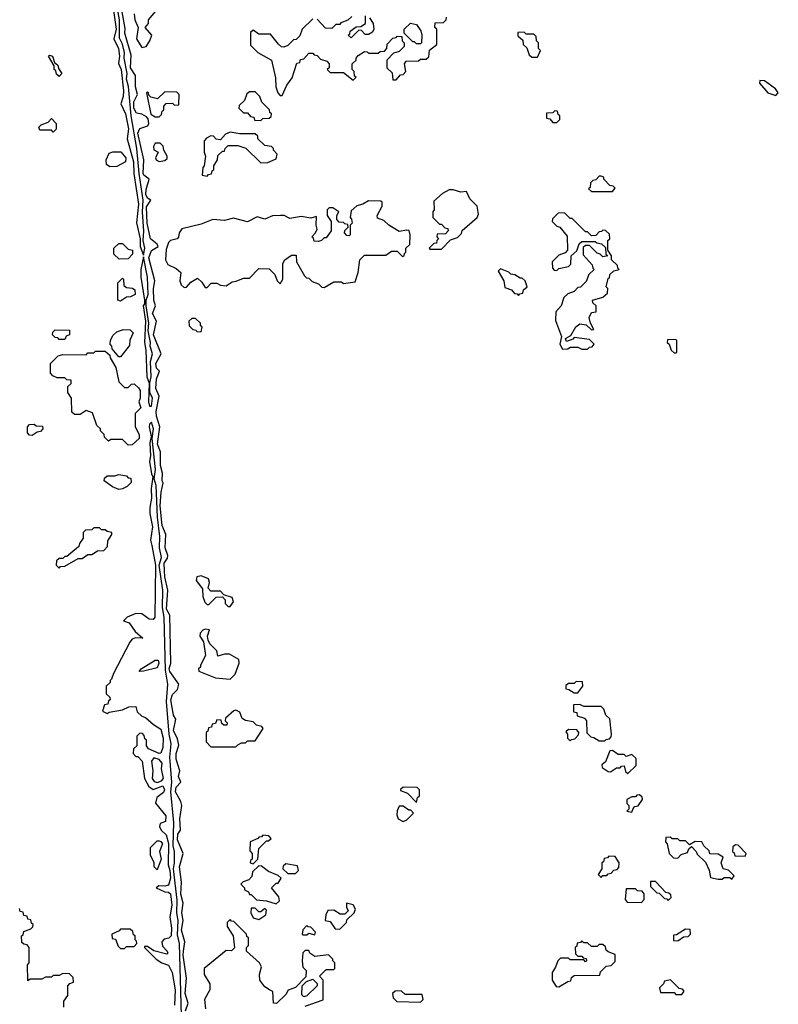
# Model space of a CAD drawing. Extents: x 2889633 to 3052318, y 540750 to 918690.
# Tile 151 of 256: x 2956490 to 2960438, y 706349 to 711475. Entities that reach past the tile are written whole.
import ezdxf

# ---------------------------------------------------------------- set-up
doc = ezdxf.new("R2010")
doc.units = 0

msp = doc.modelspace()

# ---------------------------------------------------------------- linework, layer by layer
at = {"layer": '0CON02XD'}
for points in [[(2956964, 711624), (2956991.2, 711425), (2956980, 711375), (2957003.3, 711325), (2957010, 711285), (2957003.6, 711246.4), (2957017.5, 711215), (2957030.8, 711105), (2957029.2, 711075), (2957017, 711037), (2957040, 710985), (2957056.1, 710906.1), (2957048.8, 710855), (2957081.4, 710735), (2957084.2, 710675), (2957108, 710515), (2957098.3, 710418.3), (2957117.5, 710335), (2957116.2, 710295), (2957135, 710250)], [(2957135, 710250), (2957141.2, 710285), (2957132.5, 710325), (2957135.8, 710374.2), (2957128.6, 710475), (2957132.9, 710535), (2957111.4, 710675), (2957100, 710805), (2957070.8, 710975), (2957057, 711127), (2957045.8, 711165), (2957048.6, 711195), (2957033.3, 711275), (2957035.6, 711305), (2957025, 711347.5), (2957009.3, 711379.3), (2957009.4, 711475), (2956990.5, 711580.4)], [(2957353.1, 706315), (2957366.2, 706355), (2957350.8, 706405), (2957358, 706485), (2957340.6, 706605), (2957343.1, 706625), (2957350, 706675), (2957331.9, 706735), (2957340, 706785), (2957332.9, 706825), (2957340, 706875), (2957327.7, 706922.3), (2957332, 706985), (2957322, 707065), (2957341.2, 707135), (2957310.6, 707205), (2957313.1, 707235), (2957326.7, 707255), (2957323.8, 707315), (2957333.6, 707383.6), (2957328.8, 707405), (2957301.4, 707455), (2957305, 707480), (2957328, 707505), (2957316.7, 707535), (2957323.8, 707565), (2957303.8, 707625), (2957303.8, 707655), (2957317.7, 707697.7), (2957310.5, 707730.4), (2957290, 707775), (2957303, 707833), (2957290, 707855), (2957276, 707935), (2957285, 707962.5), (2957311.2, 707988.8), (2957317.5, 708015), (2957271.7, 708081.7), (2957268.6, 708095), (2957276.2, 708125), (2957270.8, 708375), (2957254.4, 708405.6), (2957260, 708505), (2957244.5, 708575), (2957244.3, 708605.7), (2957241.4, 708645), (2957258.6, 708671.4), (2957260, 708685), (2957246.7, 708725), (2957250, 708795), (2957232, 708842), (2957221.8, 708945), (2957226, 709015), (2957236.4, 709063.6), (2957231.2, 709075), (2957233.8, 709115), (2957222, 709155), (2957222, 709225), (2957206.9, 709265), (2957218.8, 709355), (2957201.3, 709411.3), (2957200.6, 709435), (2957216.2, 709515), (2957198, 709555), (2957201.4, 709605), (2957217.5, 709645), (2957201.4, 709661.4), (2957198, 709685), (2957226, 709735), (2957186, 709835), (2957202, 709905), (2957181.4, 709945), (2957196.7, 709985), (2957188.8, 710015), (2957186.7, 710075), (2957193.3, 710115), (2957161.5, 710235), (2957175, 710273.3), (2957210, 710295), (2957205.9, 710305.9), (2957171.2, 710335), (2957152.5, 710415), (2957150.3, 710500.3), (2957172.5, 710535), (2957155, 710546.2), (2957147.1, 710565), (2957148.3, 710591.7), (2957163.3, 710645), (2957136.7, 710665), (2957132.2, 710675), (2957136.7, 710745), (2957104.5, 710885), (2957115, 710908.8), (2957157.5, 710922.5), (2957162.5, 710935), (2957158.8, 710958.8), (2957150, 710970), (2957125, 710983.8), (2957097.7, 710987.7), (2957084.7, 711014.7), (2957083.1, 711046.9), (2957102.5, 711085), (2957093.3, 711125), (2957093.3, 711185), (2957067.1, 711225), (2957070.7, 711290.7), (2957037.5, 711405), (2957038.8, 711428.8), (2957023.4, 711516.6)], [(2957085.8, 711505), (2957089.2, 711475), (2957106.7, 711435), (2957098.6, 711375), (2957125, 711330), (2957147.5, 711335), (2957167.5, 711365), (2957177.5, 711395), (2957142.5, 711435), (2957160, 711455), (2957160, 711475), (2957218.3, 711541.7)], [(2958015, 711480), (2957960, 711425), (2957948.3, 711391.7), (2957928.3, 711371.7), (2957915, 711370), (2957885, 711340), (2957865, 711332.5), (2957853, 711333), (2957837, 711347), (2957795, 711400), (2957735, 711400), (2957705, 711420), (2957691.7, 711408.3), (2957691.7, 711341.7), (2957730, 711305), (2957800, 711265), (2957821.7, 711171.7), (2957822.5, 711125), (2957832.5, 711095), (2957845, 711080), (2957855, 711080)], [(2957855, 711080), (2957880, 711135), (2957907, 711173), (2957931.7, 711248.3), (2957948.3, 711251.7), (2957951.7, 711268.3), (2957968.3, 711271.7), (2957995, 711300), (2958015, 711300), (2958021.7, 711291.7), (2958038.3, 711288.3), (2958055, 711270), (2958088.3, 711258.3), (2958100, 711245), (2958100, 711225), (2958090, 711215), (2958105, 711200), (2958175, 711200), (2958225, 711160), (2958240, 711175), (2958231.7, 711181.7), (2958230, 711205), (2958220, 711215), (2958220, 711245), (2958240, 711265), (2958240, 711275), (2958251.7, 711288.3), (2958285, 711310), (2958298.3, 711308.3), (2958305, 711300), (2958355, 711300), (2958365, 711310), (2958388.3, 711311.7), (2958400, 711325), (2958401.7, 711348.3), (2958431.7, 711378.3), (2958448.3, 711381.7), (2958455, 711390), (2958478.3, 711388.3), (2958480, 711365), (2958490, 711355), (2958490, 711335), (2958465, 711310), (2958435, 711300), (2958400, 711265), (2958400, 711225), (2958428.3, 711198.3), (2958431.7, 711161.7), (2958448.3, 711161.7), (2958471.7, 711188.3), (2958485, 711190), (2958500, 711205), (2958492.5, 711245), (2958501.7, 711258.3), (2958565, 711260), (2958575, 711270), (2958605, 711270), (2958618.3, 711281.7), (2958623, 711317), (2958660, 711345), (2958660, 711425), (2958650, 711435), (2958651.7, 711458.3), (2958695, 711460), (2958710, 711475), (2958711.7, 711488.3)], [(2958218.3, 711491.7), (2958198.3, 711471.7), (2958161.7, 711458.3), (2958155, 711450), (2958135, 711450), (2958115, 711430), (2958081.7, 711431.7), (2958038.3, 711478.3)], [(2958310, 711485), (2958330, 711455), (2958332.5, 711425), (2958325, 711410), (2958305, 711397.5), (2958288.3, 711398.3), (2958268.3, 711418.3), (2958255, 711420), (2958215, 711380), (2958200, 711395), (2958208.3, 711401.7), (2958210, 711415), (2958241.7, 711438.3), (2958265, 711440), (2958290, 711455), (2958290, 711495)], [(2958575, 711350), (2958555, 711350), (2958545, 711360), (2958535, 711360), (2958490, 711405), (2958490, 711425), (2958523, 711457), (2958555, 711450), (2958577, 711417), (2958582.5, 711395), (2958580, 711355), (2958575, 711350)], [(2959185, 711280), (2959200, 711315), (2959190, 711325), (2959190, 711355), (2959180, 711365), (2959178.3, 711388.3), (2959165, 711400), (2959125, 711400), (2959115, 711410), (2959081.7, 711408.3), (2959081.7, 711391.7), (2959108.3, 711368.3), (2959110, 711345), (2959128.3, 711328.3), (2959141.7, 711291.7), (2959155, 711280), (2959185, 711280)], [(2956695, 711180), (2956681.7, 711191.7), (2956678.3, 711208.3), (2956670, 711215), (2956670, 711235), (2956640, 711285), (2956645, 711290), (2956660, 711285), (2956671.7, 711251.7), (2956688.3, 711238.3), (2956691.7, 711221.7), (2956710, 711195), (2956695, 711180)], [(2960425, 711080), (2960437.5, 711095), (2960422.5, 711115), (2960365, 711156.2), (2960340.7, 711159.3), (2960340, 711145), (2960382.5, 711095), (2960425, 711080)], [(2957215, 710970), (2957228.3, 710981.7), (2957231.7, 710998.3), (2957240, 711005), (2957240, 711025), (2957251.7, 711038.3), (2957285, 711040), (2957295, 711030), (2957318.3, 711031.7), (2957320, 711085), (2957308.3, 711098.3), (2957245, 711100), (2957207.5, 711062.5), (2957171.7, 711071.7), (2957161.7, 711081.7), (2957160, 711095), (2957155, 711100), (2957150, 711095), (2957173, 710983), (2957195, 710970), (2957215, 710970)], [(2957745, 710950), (2957755, 710960), (2957788.3, 710961.7), (2957798.3, 710971.7), (2957800, 710985), (2957791.7, 710991.7), (2957790, 711005), (2957750, 711045), (2957740, 711075), (2957715, 711100), (2957685, 711100), (2957671.7, 711088.3), (2957660, 711055), (2957631.7, 711028.3), (2957630, 711015), (2957655, 710990), (2957675, 710990), (2957691.7, 710971.7), (2957708.3, 710968.3), (2957711.7, 710951.7), (2957745, 710950)], [(2956665, 710890), (2956655, 710900), (2956595, 710900), (2956590, 710915), (2956601.7, 710928.3), (2956638.3, 710941.7), (2956655, 710960), (2956680, 710935), (2956680, 710905), (2956665, 710890)], [(2959285, 710940), (2959300, 710955), (2959300, 710975), (2959291.7, 710981.7), (2959288.3, 710998.3), (2959275, 711000), (2959265, 710990), (2959231.7, 710988.3), (2959231.7, 710961.7), (2959248.3, 710958.3), (2959265, 710940), (2959285, 710940)], [(2957465, 710660), (2957471.7, 710668.3), (2957488.3, 710671.7), (2957491.7, 710688.3), (2957500, 710695), (2957500, 710715), (2957520, 710745), (2957521.7, 710768.3), (2957545, 710790), (2957555, 710790), (2957560, 710805), (2957575, 710820), (2957625, 710820), (2957667, 710807), (2957745, 710730), (2957781.7, 710731.7), (2957825, 710750), (2957830, 710775), (2957810, 710795), (2957810, 710805), (2957800, 710815), (2957765, 710820), (2957730, 710855), (2957728.3, 710868.3), (2957715, 710880), (2957635, 710880), (2957585, 710890), (2957561.7, 710878.3), (2957535, 710850), (2957513, 710853), (2957498.3, 710868.3), (2957485, 710870), (2957461.7, 710858.3), (2957450, 710845), (2957450, 710785), (2957457.5, 710765), (2957450, 710715), (2957442.5, 710705), (2957440, 710665), (2957465, 710660)], [(2957215, 710736.7), (2957245, 710742.5), (2957257.5, 710752.5), (2957257.5, 710765), (2957240, 710795), (2957237, 710817), (2957221.7, 710831.7), (2957195, 710832.5), (2957186.2, 710815), (2957188.3, 710798.3), (2957210, 710785), (2957197.5, 710755), (2957200, 710745), (2957215, 710736.7)], [(2956958.3, 710708.3), (2956941.7, 710721.7), (2956940, 710745), (2956955, 710780), (2956975, 710787.5), (2957016.4, 710786.4), (2957042.5, 710755), (2957040, 710735), (2956995, 710710), (2956958.3, 710708.3)], [(2959575, 710580), (2959588.3, 710598.3), (2959578.3, 710608.3), (2959561.7, 710611.7), (2959530, 710645), (2959530, 710655), (2959515, 710660), (2959505, 710660), (2959488.3, 710641.7), (2959471.7, 710638.3), (2959460, 710625), (2959458.3, 710601.7), (2959450, 710595), (2959465, 710580), (2959575, 710580)], [(2958685, 710280), (2958731.7, 710328.3), (2958768.3, 710341.7), (2958788.3, 710361.7), (2958791.7, 710378.3), (2958870, 710445), (2958877.5, 710462.5), (2958870, 710505), (2958831.7, 710541.7), (2958815, 710580), (2958785, 710577.5), (2958745, 710590), (2958725, 710590), (2958689.3, 710570.7), (2958645, 710530), (2958647.5, 710485), (2958640, 710475), (2958640, 710445), (2958675, 710410), (2958685, 710410), (2958701.7, 710391.7), (2958718.3, 710388.3), (2958720, 710375), (2958705, 710360), (2958661.7, 710358.3), (2958660, 710345), (2958670, 710335), (2958660, 710325), (2958658.3, 710311.7), (2958645, 710310), (2958620, 710285), (2958625, 710280), (2958685, 710280)], [(2958075, 710080), (2958125, 710110), (2958165, 710110), (2958175, 710102.5), (2958235, 710110), (2958251.7, 710158.3), (2958260, 710225), (2958285, 710250), (2958395, 710250), (2958425, 710270), (2958455, 710270), (2958481.7, 710241.7), (2958490, 710245), (2958491.7, 710258.3), (2958500, 710265), (2958500, 710285), (2958520, 710305), (2958522.5, 710355), (2958517, 710377), (2958505, 710380), (2958465, 710372.5), (2958410, 710405), (2958385, 710430), (2958351.7, 710441.7), (2958350, 710455), (2958376.4, 710503.6), (2958376.7, 710525), (2958369.5, 710529.6), (2958305, 710532), (2958275, 710514), (2958243.8, 710506.2), (2958215, 710480), (2958210, 710445), (2958217, 710437), (2958220, 710415), (2958210, 710405), (2958210, 710355), (2958205, 710350), (2958191.7, 710351.7), (2958180, 710365), (2958181.7, 710378.3), (2958200, 710395), (2958198.3, 710408.3), (2958181.7, 710411.7), (2958175, 710420), (2958151.7, 710421.7), (2958140, 710435), (2958140, 710455), (2958150, 710475), (2958120, 710495), (2958100, 710495), (2958090, 710485), (2958090, 710455), (2958110, 710425), (2958110, 710375), (2958085, 710340), (2958075, 710340), (2958060, 710325), (2958045, 710320), (2958021.7, 710321.7), (2958018.3, 710338.3), (2958010, 710345), (2958030, 710365), (2958037.5, 710385), (2958032.5, 710405), (2958035, 710450), (2958005, 710442.5), (2957955, 710450), (2957895, 710440), (2957866.4, 710456.4), (2957846.4, 710456.4), (2957805, 710453.3), (2957765, 710436.7), (2957725, 710448.8), (2957675, 710423.3), (2957602.3, 710442.3), (2957555, 710428.8), (2957495, 710434), (2957435, 710410), (2957333.6, 710386.4), (2957320, 710365), (2957317, 710343), (2957310, 710335), (2957275, 710326.2), (2957263.8, 710315), (2957251.7, 710278.3), (2957248.8, 710225), (2957260.5, 710200.4), (2957305, 710180), (2957328.3, 710158.3), (2957322.5, 710115), (2957330, 710095), (2957345, 710080), (2957358.3, 710081.7), (2957380.7, 710109.3), (2957415, 710130), (2957438.3, 710108.3), (2957455, 710080), (2957465, 710080), (2957487, 710103), (2957515, 710103.3), (2957535, 710092.5), (2957565, 710090), (2957595, 710110), (2957617, 710113), (2957655, 710130), (2957685, 710130), (2957735, 710180), (2957788.3, 710178.3), (2957818.3, 710148.3), (2957830, 710115), (2957845, 710100), (2957860, 710125), (2957860, 710205), (2957870, 710225), (2957905, 710250), (2957928.3, 710248.3), (2957930, 710215), (2957971.7, 710141.7), (2957981.7, 710131.7), (2957995, 710130), (2958011.7, 710111.7), (2958045, 710100), (2958061.7, 710081.7), (2958075, 710080)], [(2959445, 709760), (2959455, 709770), (2959468.3, 709771.7), (2959480, 709785), (2959455, 709810), (2959375, 709820), (2959368.3, 709811.7), (2959335, 709800), (2959330, 709815), (2959358.3, 709831.7), (2959383.6, 709876.4), (2959405, 709892.5), (2959437, 709887), (2959465, 709860), (2959478.3, 709861.7), (2959460, 709895), (2959452.5, 709925), (2959465, 709950), (2959490, 709955), (2959490, 709985), (2959471.7, 710001.7), (2959470, 710015), (2959525, 710030), (2959548.3, 710051.7), (2959550, 710075), (2959542.5, 710085), (2959551.7, 710128.3), (2959558.3, 710131.7), (2959561.7, 710148.3), (2959581.7, 710168.3), (2959610, 710175), (2959601.7, 710181.7), (2959600, 710195), (2959570, 710225), (2959570, 710245), (2959550, 710275), (2959550, 710325), (2959560, 710335), (2959558.3, 710358.3), (2959538.3, 710378.3), (2959525, 710380), (2959518.3, 710371.7), (2959505, 710370), (2959488.3, 710351.7), (2959465, 710350), (2959445, 710370), (2959435, 710370), (2959365, 710440), (2959355, 710440), (2959325, 710470), (2959291.7, 710468.3), (2959261.7, 710438.3), (2959260, 710425), (2959285, 710400), (2959300, 710395), (2959338.3, 710348.3), (2959340, 710275), (2959328.3, 710261.7), (2959295, 710250), (2959260, 710215), (2959261.7, 710181.7), (2959271.7, 710171.7), (2959285, 710170), (2959295, 710180), (2959345, 710190), (2959358.3, 710201.7), (2959360, 710245), (2959388.3, 710271.7), (2959401.7, 710308.3), (2959415, 710320), (2959485, 710320), (2959492.5, 710312.5), (2959518.3, 710308.3), (2959538.3, 710288.3), (2959540, 710255), (2959550, 710245), (2959525, 710240), (2959510, 710255), (2959495, 710260), (2959455, 710300), (2959435, 710300), (2959421.7, 710288.3), (2959421.7, 710251.7), (2959468.3, 710198.3), (2959471.7, 710181.7), (2959480, 710175), (2959451.7, 710148.3), (2959438.3, 710111.7), (2959408.3, 710081.7), (2959395, 710080), (2959375, 710060), (2959341.7, 710048.3), (2959321.7, 710028.3), (2959307.5, 709985), (2959280, 709955), (2959278.3, 709908.3), (2959310, 709825), (2959300, 709785), (2959315, 709760), (2959341.7, 709761.7), (2959355, 709770), (2959395, 709770), (2959415, 709760), (2959445, 709760)], [(2957008.3, 710228.3), (2956980, 710255), (2956980, 710285), (2957005, 710310), (2957025, 710310), (2957055, 710280), (2957077.5, 710275), (2957077.5, 710255), (2957055, 710230), (2957008.3, 710228.3)], [(2957175, 709462.5), (2957181.2, 709505), (2957167.5, 709535), (2957166.7, 709585), (2957173.3, 709615), (2957170, 709695), (2957181.2, 709735), (2957169.2, 709775), (2957171.4, 709795), (2957158.8, 709855), (2957162.5, 709895), (2957147.5, 709985), (2957147.5, 710015), (2957159.2, 710045), (2957155.8, 710135), (2957135, 710240), (2957120.8, 710175), (2957120.8, 710135), (2957140, 710015), (2957140, 709995), (2957133.3, 709985), (2957143.8, 709905), (2957139.2, 709795), (2957146.2, 709755), (2957151.2, 709615), (2957163, 709583), (2957160, 709485), (2957165, 709462.5), (2957175, 709462.5)], [(2959085, 710040), (2959091.7, 710048.3), (2959108.3, 710051.7), (2959111.7, 710068.3), (2959130, 710085), (2959120, 710115), (2959105, 710130), (2959095, 710130), (2959067, 710147), (2959045, 710150), (2959035, 710160), (2958991.7, 710178.3), (2958980, 710165), (2959010, 710115), (2959015, 710080), (2959048.3, 710068.3), (2959065, 710050), (2959078.3, 710048.3), (2959085, 710040)], [(2957015, 710010), (2957000, 710015), (2957000, 710105), (2957025, 710130), (2957030, 710125), (2957031.7, 710091.7), (2957045, 710080), (2957077, 710077), (2957088.3, 710068.3), (2957090, 710045), (2957067, 710033), (2957045, 710030), (2957015, 710010)], [(2957435, 709850), (2957440, 709875), (2957430, 709885), (2957430, 709895), (2957405, 709920), (2957385, 709920), (2957370, 709905), (2957371.7, 709881.7), (2957391.7, 709861.7), (2957408.3, 709858.3), (2957411.7, 709851.7), (2957435, 709850)], [(2956725, 709810), (2956695, 709810), (2956688.3, 709818.3), (2956675, 709820), (2956660, 709835), (2956661.7, 709848.3), (2956675, 709860), (2956748.3, 709858.3), (2956750, 709835), (2956731.7, 709828.3), (2956725, 709810)], [(2957015, 709720), (2957005, 709720), (2956971.7, 709761.7), (2956970, 709775), (2956960, 709785), (2956963, 709807), (2956977, 709833), (2956995, 709850), (2957028.3, 709861.7), (2957065, 709860), (2957080, 709845), (2957063, 709807), (2957061.7, 709778.3), (2957015, 709720)], [(2959905, 709740), (2959910, 709745), (2959910, 709805), (2959905, 709810), (2959861.7, 709808.3), (2959860, 709795), (2959870, 709785), (2959880, 709755), (2959895, 709740), (2959905, 709740)], [(2957055, 709260), (2957025, 709290), (2956965, 709290), (2956951.7, 709281.7), (2956931.7, 709301.7), (2956930, 709315), (2956910, 709335), (2956910, 709345), (2956891.7, 709361.7), (2956868.3, 709428.3), (2956835, 709440), (2956805, 709420), (2956775, 709420), (2956761.7, 709431.7), (2956760, 709505), (2956740, 709535), (2956740, 709565), (2956758.3, 709581.7), (2956758.3, 709598.3), (2956735, 709600), (2956725, 709610), (2956685, 709610), (2956661.7, 709621.7), (2956650, 709635), (2956650, 709685), (2956690, 709725), (2956715, 709732.5), (2956835, 709730), (2956845, 709740), (2956875, 709740), (2956885, 709750), (2956935, 709750), (2956958.3, 709728.3), (2956960, 709715), (2956990, 709665), (2957005, 709590), (2957035, 709560), (2957055, 709560), (2957071.7, 709578.3), (2957085, 709580), (2957108.3, 709558.3), (2957117.5, 709545), (2957117.5, 709505), (2957110, 709485), (2957120, 709455), (2957090, 709425), (2957090, 709355), (2957112.5, 709315), (2957112.5, 709295), (2957075, 709262.5), (2957055, 709260)], [(2956555, 709310), (2956541.7, 709311.7), (2956530, 709325), (2956530, 709355), (2956541.7, 709368.3), (2956565, 709370), (2956575, 709360), (2956608.3, 709358.3), (2956610, 709345), (2956598.3, 709331.7), (2956581.7, 709328.3), (2956555, 709310)], [(2957335.8, 706165), (2957321.4, 706665), (2957310.3, 706710.3), (2957314.2, 706785), (2957308.1, 706825), (2957308.8, 706891.2), (2957290, 707055), (2957295.8, 707085.8), (2957295.9, 707144.1), (2957289.2, 707175), (2957292, 707295), (2957276.9, 707455), (2957281.9, 707505), (2957271.4, 707635), (2957278.6, 707705), (2957268.1, 707755), (2957254.3, 707925), (2957260, 708015), (2957248.7, 708088.7), (2957242.5, 708365), (2957233.1, 708415), (2957234.4, 708505), (2957215.7, 708635), (2957227.5, 708675), (2957218.1, 708725), (2957219.4, 708785), (2957206.7, 708885), (2957200.5, 709050.4), (2957190, 709085), (2957195.8, 709134.2), (2957180, 709295), (2957185.8, 709345), (2957175, 709380), (2957165, 709370), (2957163.3, 709355), (2957173.3, 709305), (2957167, 709273), (2957171.2, 709205), (2957166.2, 709175), (2957175, 709110), (2957183.3, 709095), (2957174.1, 709034.1), (2957175.9, 708984.1), (2957166.7, 708935), (2957166.7, 708905), (2957181.4, 708835), (2957170, 708765), (2957177.5, 708737.5), (2957197.5, 708635), (2957193.3, 708365), (2957185, 708352.5), (2957163.6, 708353.6), (2957125, 708382.5), (2957095, 708383.3), (2957050, 708365), (2957030, 708345), (2957060, 708335), (2957090.7, 708290.7), (2957130, 708255), (2957093, 708257), (2957075, 708250), (2957062.5, 708235), (2956978.3, 708071.7), (2956968.3, 708041.7), (2956960, 708035), (2956960, 708025), (2956940, 708005), (2956940, 707965), (2956958.3, 707948.3), (2956960, 707935), (2956951.7, 707928.3), (2956948.3, 707911.7), (2956931.7, 707908.3), (2956920, 707875), (2956945, 707862.5), (2956955, 707870), (2957025, 707882.5), (2957058.3, 707898.3), (2957095, 707900), (2957101.7, 707871.7), (2957125, 707850), (2957145, 707842.5), (2957185.7, 707805.7), (2957225, 707781.2), (2957235.8, 707735), (2957234.2, 707685.8), (2957225, 707656.7), (2957215, 707654), (2957160, 707680), (2957150, 707695), (2957150, 707725), (2957141.7, 707731.7), (2957138.3, 707748.3), (2957128.3, 707758.3), (2957115, 707760), (2957100, 707745), (2957100, 707695), (2957081.7, 707678.3), (2957080, 707655), (2957095, 707640), (2957105, 707640), (2957127.5, 707615), (2957138.8, 707525), (2957162.5, 707482.5), (2957185, 707468), (2957235, 707485.8), (2957243.8, 707465), (2957237.7, 707452.3), (2957203.3, 707425), (2957195.9, 707395.9), (2957250.8, 707330.8), (2957248.3, 707301.7), (2957220.5, 707289.6), (2957216.7, 707275), (2957226.7, 707255), (2957251.4, 707231.4), (2957264.1, 707185.9), (2957262, 707075), (2957272, 707045), (2957274.2, 707005), (2957265, 706970), (2957245, 706963.8), (2957213.9, 706966.1), (2957200, 706955), (2957245, 706934), (2957265, 706933.3), (2957273.9, 706923.9), (2957280.8, 706865), (2957271.2, 706805), (2957280, 706745), (2957278, 706705), (2957266.9, 706693.1), (2957241.7, 706688.3), (2957228.8, 706675), (2957232.5, 706652.5), (2957257.5, 706625), (2957260, 706615), (2957255, 706610), (2957188.3, 706628.3), (2957155, 706650), (2957140, 706650), (2957140, 706645), (2957200, 706585), (2957230, 706565), (2957265, 706552.5), (2957284, 706515), (2957299.2, 706425), (2957296, 706345)], [(2957005, 709030), (2956973, 709043), (2956930, 709075), (2956931.7, 709088.3), (2956945, 709100), (2956985, 709100), (2957005, 709107.5), (2957045, 709100), (2957055, 709090), (2957068.3, 709088.3), (2957070, 709065), (2957050, 709045), (2957025, 709032.5), (2957005, 709030)], [(2956695, 708620), (2956701.7, 708628.3), (2956725, 708630), (2956795, 708670), (2956815, 708670), (2956845, 708690), (2956865, 708690), (2956895, 708710), (2956928.3, 708711.7), (2956947.5, 708732.5), (2956948.3, 708761.7), (2956970, 708795), (2956970, 708805), (2956945, 708810), (2956935, 708820), (2956915, 708820), (2956905, 708830), (2956875, 708830), (2956865, 708820), (2956831.7, 708818.3), (2956820, 708805), (2956820, 708775), (2956801.7, 708748.3), (2956798.3, 708731.7), (2956735, 708680), (2956725, 708680), (2956715, 708670), (2956695, 708670), (2956681.7, 708658.3), (2956680, 708635), (2956695, 708620)], [(2957585, 708420), (2957602.5, 708445), (2957596.4, 708466.4), (2957551.7, 708481.7), (2957535, 708500), (2957485, 708500), (2957470, 708515), (2957477.5, 708545), (2957472.5, 708565), (2957435, 708580), (2957412.5, 708575), (2957407.5, 708555), (2957441.7, 708511.7), (2957443, 708473), (2957453, 708443), (2957465, 708430), (2957475, 708430), (2957511.7, 708468.3), (2957545, 708470), (2957560, 708455), (2957560, 708435), (2957575, 708420), (2957585, 708420)], [(2957585, 708042.5), (2957611.7, 708068.3), (2957632.5, 708125), (2957630, 708145), (2957581.7, 708171.7), (2957555, 708172.5), (2957521.7, 708161.7), (2957515, 708190), (2957480, 708225), (2957470, 708245), (2957467.5, 708265), (2957478.3, 708298.3), (2957455, 708302.5), (2957443, 708297), (2957428.3, 708281.7), (2957427.5, 708265), (2957447, 708237), (2957456.7, 708165), (2957430, 708115), (2957430, 708105), (2957420, 708095), (2957423, 708083), (2957508.3, 708048.3), (2957585, 708042.5)], [(2957111.7, 708081.7), (2957122.5, 708095), (2957195, 708140), (2957210, 708140), (2957214, 708125), (2957205, 708101.2), (2957135, 708083.8), (2957111.7, 708081.7)], [(2959395, 707970), (2959420, 708005), (2959418.3, 708028.3), (2959385, 708030), (2959375, 708020), (2959345, 708020), (2959331.7, 708008.3), (2959331.7, 707991.7), (2959348.3, 707988.3), (2959375, 707970), (2959395, 707970)], [(2957615, 707690), (2957625, 707700), (2957645, 707710), (2957665, 707710), (2957675, 707720), (2957715, 707720), (2957757.5, 707785), (2957750, 707795), (2957723, 707803), (2957705, 707820), (2957665, 707827.5), (2957647, 707837), (2957635, 707870), (2957615, 707880), (2957603.6, 707876.4), (2957561.7, 707838.3), (2957560, 707825), (2957570, 707815), (2957568.3, 707801.7), (2957551.7, 707801.7), (2957541.7, 707811.7), (2957538.3, 707828.3), (2957515, 707830), (2957508.3, 707811.7), (2957491.7, 707808.3), (2957488.3, 707791.7), (2957471.7, 707788.3), (2957468.3, 707771.7), (2957460, 707765), (2957460, 707715), (2957485, 707690), (2957615, 707690)], [(2959535, 707720), (2959541.7, 707728.3), (2959558.3, 707731.7), (2959568.3, 707741.7), (2959570, 707755), (2959560, 707835), (2959540, 707855), (2959530, 707885), (2959515, 707900), (2959425, 707900), (2959405, 707910), (2959371.7, 707908.3), (2959371.7, 707871.7), (2959388.3, 707868.3), (2959391.7, 707851.7), (2959428.3, 707838.3), (2959440, 707825), (2959441.7, 707761.7), (2959461.7, 707741.7), (2959478.3, 707738.3), (2959505, 707720), (2959535, 707720)], [(2959355, 707720), (2959361.7, 707728.3), (2959378.3, 707731.7), (2959398.3, 707751.7), (2959400, 707765), (2959388.3, 707778.3), (2959345, 707780), (2959331.7, 707768.3), (2959340, 707755), (2959340, 707735), (2959355, 707720)], [(2957205, 707504.2), (2957227.9, 707512.1), (2957238, 707525), (2957228, 707575), (2957232, 707605), (2957215, 707624.3), (2957188, 707632), (2957176, 707615), (2957183.3, 707565), (2957178.8, 707525), (2957189.7, 707509.7), (2957205, 707504.2)], [(2959655, 707550), (2959698.3, 707591.7), (2959698.3, 707628.3), (2959675, 707650), (2959645, 707640), (2959635, 707650), (2959605, 707650), (2959575, 707670), (2959561.7, 707668.3), (2959538.3, 707611.7), (2959520, 707595), (2959521.7, 707581.7), (2959551.7, 707561.7), (2959565, 707560), (2959595, 707580), (2959615, 707580), (2959621.7, 707588.3), (2959635, 707590), (2959641.7, 707561.7), (2959655, 707550)], [(2958555, 707400), (2958560, 707425), (2958570, 707435), (2958570, 707465), (2958558.3, 707478.3), (2958485, 707480), (2958471.7, 707468.3), (2958471.7, 707461.7), (2958508.3, 707448.3), (2958555, 707400)], [(2959675, 707350), (2959681.7, 707368.3), (2959691.7, 707378.3), (2959708.3, 707381.7), (2959730, 707415), (2959728.3, 707428.3), (2959715, 707440), (2959701.7, 707438.3), (2959695, 707430), (2959675, 707430), (2959650, 707415), (2959650, 707395), (2959660, 707385), (2959660, 707365), (2959650, 707355), (2959675, 707350)], [(2958485, 707300), (2958505, 707310), (2958540, 707345), (2958525, 707360), (2958515, 707360), (2958485, 707380), (2958465, 707380), (2958453.6, 707356.4), (2958452.5, 707335), (2958460, 707315), (2958485, 707300)], [(2957705, 707080), (2957730, 707105), (2957735, 707160), (2957775, 707200), (2957785, 707200), (2957798.3, 707211.7), (2957787, 707227), (2957755, 707230), (2957748.3, 707221.7), (2957735, 707220), (2957728.3, 707211.7), (2957690, 707195), (2957688.3, 707148.3), (2957700, 707135), (2957700, 707105), (2957691.7, 707098.3), (2957690, 707085), (2957705, 707080)], [(2960195, 707000), (2960208.3, 707018.3), (2960178.3, 707048.3), (2960150, 707055), (2960140, 707085), (2960150, 707115), (2960125, 707130), (2960081.7, 707131.7), (2960078.3, 707148.3), (2960050, 707175), (2960040, 707195), (2960005, 707197.5), (2959975, 707180), (2959955, 707200), (2959925, 707200), (2959915, 707210), (2959885, 707210), (2959875, 707220), (2959851.7, 707218.3), (2959850, 707195), (2959860, 707185), (2959870, 707135), (2959891.7, 707111.7), (2959915, 707110), (2959931.7, 707128.3), (2959965, 707140), (2959971.7, 707158.3), (2959985, 707170), (2960010, 707145), (2960015, 707130), (2960058.3, 707088.3), (2960077, 707047), (2960085, 707010), (2960125, 707000), (2960145, 707000), (2960155, 707010), (2960185, 707010), (2960195, 707000)], [(2957205, 707050), (2957190, 707065), (2957190, 707085), (2957170, 707125), (2957170, 707165), (2957205, 707200), (2957215, 707200), (2957225, 707197.5), (2957232.5, 707185), (2957217.5, 707145), (2957226.1, 707103.9), (2957205, 707050)], [(2960265, 707120), (2960270, 707135), (2960228.3, 707178.3), (2960215, 707180), (2960201.7, 707168.3), (2960200, 707145), (2960208.3, 707138.3), (2960211.7, 707121.7), (2960265, 707120)], [(2959515, 707010), (2959525, 707020), (2959545, 707020), (2959551.7, 707028.3), (2959568.3, 707031.7), (2959581.7, 707048.3), (2959598.3, 707051.7), (2959608.3, 707061.7), (2959610, 707085), (2959588.3, 707118.3), (2959555, 707120), (2959548.3, 707111.7), (2959531.7, 707108.3), (2959528.3, 707091.7), (2959520, 707085), (2959520, 707055), (2959500, 707025), (2959515, 707010)], [(2957825, 706872.5), (2957841.7, 706888.3), (2957839.3, 706909.3), (2957800, 706955), (2957825, 706980), (2957835, 706980), (2957850, 707005), (2957835, 707020), (2957785, 707040), (2957748.3, 707068.3), (2957735, 707070), (2957701.7, 707038.3), (2957697.5, 707015), (2957683, 706997), (2957653, 706987), (2957640, 706975), (2957660, 706955), (2957660, 706945), (2957680, 706935), (2957685, 706920), (2957695, 706920), (2957723, 706893), (2957775, 706887.5), (2957825, 706872.5)], [(2957925, 707030), (2957940, 707045), (2957935, 707070), (2957875, 707080), (2957861.7, 707068.3), (2957860, 707055), (2957885, 707030), (2957925, 707030)], [(2959865, 706890), (2959880, 706905), (2959878.3, 706918.3), (2959868.3, 706928.3), (2959851.7, 706931.7), (2959798.3, 706988.3), (2959771.7, 706988.3), (2959771.7, 706961.7), (2959805, 706930), (2959818.3, 706928.3), (2959845, 706900), (2959858.3, 706898.3), (2959865, 706890)], [(2959725, 706880), (2959740, 706895), (2959740, 706925), (2959728.3, 706938.3), (2959705, 706940), (2959695, 706950), (2959645, 706950), (2959640, 706895), (2959651.7, 706881.7), (2959725, 706880)], [(2958155, 706740), (2958190, 706775), (2958191.7, 706788.3), (2958230, 706825), (2958237.5, 706845), (2958225, 706867.5), (2958190, 706875), (2958190, 706855), (2958200, 706835), (2958181.7, 706818.3), (2958158.3, 706818.3), (2958125, 706840), (2958093, 706837), (2958082.5, 706815), (2958080, 706785), (2958105, 706780), (2958131.7, 706741.7), (2958155, 706740)], [(2956720, 706335), (2956720, 706365), (2956740, 706395), (2956740, 706445), (2956751.7, 706458.3), (2956770, 706465), (2956768.3, 706488.3), (2956748.3, 706508.3), (2956715, 706510), (2956695, 706500), (2956665, 706500), (2956655, 706490), (2956625, 706490), (2956605, 706480), (2956545, 706480), (2956531.7, 706471.7), (2956530, 706555), (2956540, 706565), (2956540, 706645), (2956528.3, 706658.3), (2956511.7, 706661.7), (2956501.7, 706671.7), (2956500, 706705), (2956508.3, 706711.7), (2956511.7, 706728.3), (2956548.3, 706741.7), (2956558.3, 706751.7), (2956560, 706765), (2956551.7, 706771.7), (2956548.3, 706788.3), (2956531.7, 706791.7), (2956528.3, 706808.3), (2956511.7, 706811.7), (2956508.3, 706828.3), (2956491.7, 706831.7), (2956488.3, 706848.3)], [(2957735, 706790), (2957770, 706815), (2957775, 706840), (2957765, 706847.5), (2957745, 706830), (2957735, 706830), (2957715, 706850), (2957695, 706850), (2957692.5, 706825), (2957705, 706800), (2957735, 706790)], [(2957975, 706340), (2958068.3, 706371.7), (2958070, 706475), (2958050, 706495), (2958085, 706530), (2958125, 706530), (2958130, 706535), (2958130, 706565), (2958120, 706575), (2958120, 706585), (2958097.5, 706607.5), (2958025, 706597.5), (2958000, 706615), (2957995, 706630), (2957975, 706630), (2957963, 706617), (2957960, 706575), (2957963, 706543), (2957980, 706525), (2957978.3, 706491.7), (2957925, 706437.5), (2957887, 706423), (2957875, 706400), (2957827, 706353), (2957810, 706355), (2957807.5, 706415), (2957790, 706425), (2957765, 706440), (2957740, 706475), (2957737.5, 706505), (2957747.5, 706545), (2957737.5, 706565), (2957670, 706625), (2957670, 706645), (2957680, 706655), (2957680, 706695), (2957671.7, 706701.7), (2957670, 706715), (2957605, 706780), (2957591.7, 706781.7), (2957585, 706790), (2957570, 706775), (2957570, 706755), (2957600, 706705), (2957607, 706643), (2957591.7, 706628.3), (2957565, 706630), (2957450, 706535), (2957450, 706505), (2957480, 706455), (2957480, 706425), (2957452.5, 706375), (2957457.5, 706325)], [(2958025, 706710), (2958030, 706725), (2958005, 706750), (2957991.7, 706751.7), (2957985, 706760), (2957963, 706737), (2957960, 706715), (2957965, 706710), (2957985, 706710), (2957995, 706720), (2958025, 706710)], [(2957035, 706640), (2957045, 706650), (2957085, 706650), (2957100, 706665), (2957098.3, 706678.3), (2957090, 706685), (2957090, 706705), (2957081.7, 706711.7), (2957078.3, 706728.3), (2957065, 706740), (2957015, 706740), (2957008.3, 706731.7), (2956970, 706715), (2956971.7, 706691.7), (2956988.3, 706688.3), (2957001.7, 706651.7), (2957015, 706640), (2957035, 706640)], [(2959915, 706680), (2959945, 706700), (2959968.3, 706701.7), (2959980, 706715), (2959978.3, 706738.3), (2959955, 706740), (2959908.3, 706711.7), (2959891.7, 706708.3), (2959891.7, 706681.7), (2959915, 706680)], [(2959295, 706440), (2959341.7, 706468.3), (2959358.3, 706471.7), (2959361.7, 706488.3), (2959375, 706500), (2959508.3, 706501.7), (2959511.7, 706518.3), (2959541.7, 706548.3), (2959568.3, 706551.7), (2959588.3, 706571.7), (2959588.3, 706608.3), (2959551.7, 706621.7), (2959541.7, 706631.7), (2959538.3, 706648.3), (2959525, 706660), (2959505, 706660), (2959495, 706650), (2959465, 706650), (2959445, 706670), (2959425, 706670), (2959415, 706680), (2959408.3, 706671.7), (2959391.7, 706668.3), (2959388.3, 706651.7), (2959380, 706645), (2959381.7, 706611.7), (2959395, 706600), (2959415, 706600), (2959421.7, 706591.7), (2959438.3, 706588.3), (2959440, 706575), (2959435, 706570), (2959425, 706580), (2959355, 706580), (2959345, 706590), (2959305, 706590), (2959290, 706575), (2959278.3, 706541.7), (2959260, 706515), (2959260, 706475), (2959281.7, 706441.7), (2959295, 706440)], [(2957968.3, 706388.3), (2957958.3, 706398.3), (2957960, 706445), (2957981.7, 706468.3), (2958015, 706480), (2958038.3, 706458.3), (2958037.5, 706445), (2957985, 706392.5), (2957968.3, 706388.3)], [(2959935, 706400), (2959948.3, 706418.3), (2959938.3, 706428.3), (2959921.7, 706431.7), (2959877, 706477), (2959845, 706470), (2959840, 706455), (2959820, 706435), (2959825, 706410), (2959895, 706410), (2959905, 706400), (2959935, 706400)], [(2958575, 706360), (2958590, 706375), (2958585, 706400), (2958495, 706400), (2958475, 706420), (2958443, 706417), (2958430, 706405), (2958433, 706383), (2958453, 706363), (2958575, 706360)]]:
    msp.add_lwpolyline(points, dxfattribs=at)

doc.saveas('drawing.dxf')
